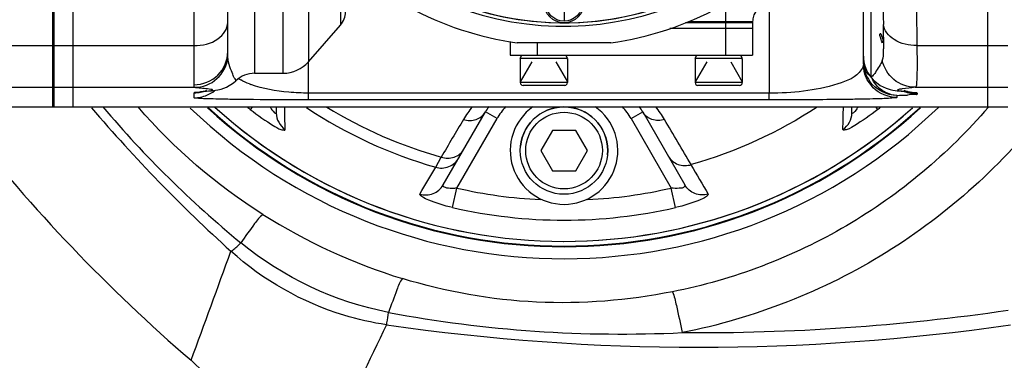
# Model space of a CAD drawing. Header units: millimetres. Extents: x 0 to 9512, y 0 to 6728.
# Tile 21 of 119: x 1892 to 2038, y 5339 to 5390. Entities that reach past the tile are written whole.
import ezdxf

# ---------------------------------------------------------------- set-up
doc = ezdxf.new("R2010")
doc.units = ezdxf.units.MM
doc.header["$LTSCALE"] = 523.16
doc.linetypes.add('CENTER', pattern=[0.6, 0.375, -0.075, 0.075, -0.075])
doc.layers.get('0').update_dxf_attribs({"linetype": 'CONTINUOUS'})
for name, color, linetype in [('204101000037_DXF_AXIS', 7, 'CONTINUOUS'), ('304102000094DXF_CONTINUOUS_LINE', 7, 'CONTINUOUS'), ('304102000106DXF_CONTINUOUS_LINE', 7, 'CONTINUOUS'), ('304102000125DXF_CONTINUOUS_LINE', 7, 'CONTINUOUS'), ('304102000126DXF_CONTINUOUS_LINE', 7, 'CONTINUOUS'), ('304102000129DXF_CONTINUOUS_LINE', 7, 'CONTINUOUS'), ('304104000576DXF_CONTINUOUS_LINE', 7, 'CONTINUOUS'), ('304105000351DXF_CONTINUOUS_LINE', 7, 'CONTINUOUS'), ('304106000105DXF_CONTINUOUS_LINE', 7, 'CONTINUOUS'), ('304106000110DXF_CONTINUOUS_LINE', 7, 'CONTINUOUS'), ('304302000002DXF_CONTINUOUS_LINE', 7, 'CONTINUOUS'), ('501023000033DXF_CONTINUOUS_LINE', 7, 'CONTINUOUS'), ('501023000061DXF_CONTINUOUS_LINE', 7, 'CONTINUOUS'), ('501023000093DXF_CONTINUOUS_LINE', 7, 'CONTINUOUS'), ('504001000008DXF_CONTINUOUS_LINE', 7, 'CONTINUOUS'), ('604006000001DXF_CONTINUOUS_LINE', 7, 'CONTINUOUS'), ('604006000004DXF_CONTINUOUS_LINE', 7, 'CONTINUOUS'), ('604006000009DXF_CONTINUOUS_LINE', 7, 'CONTINUOUS'), ('运动范围_DXF_DIMENSION', 7, 'CONTINUOUS')]:
    doc.layers.add(name, color=color, linetype=linetype)
doc.styles.get("Standard").update_dxf_attribs({"font": 'txt', "width": 0.7})
doc.dimstyles.new('DIMSTYLE_1', dxfattribs={"dimtxt": 80, "dimasz": 48, "dimexe": 1, "dimexo": 0, "dimgap": 2.5, "dimtad": 1, "dimdsep": 46, "dimtxsty": 'Standard', "dimblk": '_FILLED', "dimblk1": '_FILLED', "dimblk2": '_FILLED', "dimcen": 0.09, "dimclrt": 5, "dimazin": 2, "dimtp": 0.5, "dimtm": 0.5, "dimtfac": 1, "dimtofl": 0, "dimtmove": 0, "dimatfit": 3, "dimldrblk": '_FILLED', "dimfxl": 0, "dimtolj": 1, "dimarcsym": 0})

# ---------------------------------------------------------------- blocks, each defined once
blk = doc.blocks.new('_FILLED')
at = {"color": 0, "linetype": 'ByBlock'}
blk.add_solid([(0, 0), (-1, 0.1667), (-1, -0.1667)], dxfattribs=at)
blk = doc.blocks.new('*D6')
at = {"layer": '运动范围_DXF_DIMENSION', "color": 2, "linetype": 'Continuous', "transparency": 16777216}
for p, q in [((1972.82, 5466.62), (1972.82, 5594.42)), ((2189.62, 5378.38), (2189.62, 5594.42)), ((1972.82, 5586.42), (2081.22, 5586.42)), ((2189.62, 5586.42), (2081.22, 5586.42)), ((2081.22, 5586.42), (2490.2, 5586.42))]:
    blk.add_line(p, q, dxfattribs=at)
at = {"layer": '运动范围_DXF_DIMENSION', "color": 2, "linetype": 'Continuous', "transparency": 16777216, "xscale": 48, "yscale": 48, "zscale": 48, "rotation": 180}
blk.add_blockref('_FILLED', (1972.82, 5586.42), dxfattribs=at)
at = {"layer": '运动范围_DXF_DIMENSION', "color": 2, "linetype": 'Continuous', "transparency": 16777216, "xscale": 48, "yscale": 48, "zscale": 48}
blk.add_blockref('_FILLED', (2189.62, 5586.42), dxfattribs=at)
blk = doc.blocks.new('*D34')
at = {"layer": '运动范围_DXF_DIMENSION', "color": 2, "linetype": 'Continuous', "transparency": 16777216}
for p, q in [((1715.32, 5107.35), (1715.32, 5594.42)), ((1972.82, 5479.23), (1972.82, 5594.42)), ((1844.07, 5586.42), (1365.23, 5586.42)), ((1715.32, 5586.42), (1844.07, 5586.42)), ((1972.82, 5586.42), (1844.07, 5586.42))]:
    blk.add_line(p, q, dxfattribs=at)
at = {"layer": '运动范围_DXF_DIMENSION', "color": 2, "linetype": 'Continuous', "transparency": 16777216, "xscale": 48, "yscale": 48, "zscale": 48, "rotation": 180}
blk.add_blockref('_FILLED', (1715.32, 5586.42), dxfattribs=at)
at = {"layer": '运动范围_DXF_DIMENSION', "color": 2, "linetype": 'Continuous', "transparency": 16777216, "xscale": 48, "yscale": 48, "zscale": 48}
blk.add_blockref('_FILLED', (1972.82, 5586.42), dxfattribs=at)

msp = doc.modelspace()

# ---------------------------------------------------------------- linework, layer by layer
at = {"layer": '204101000037_DXF_AXIS', "color": 7, "linetype": 'CENTER'}
msp.add_line((1972.824, 5434.615), (1972.824, 5390.002), dxfattribs=at)
at = {"layer": '304102000094DXF_CONTINUOUS_LINE', "color": 7, "linetype": 'Continuous'}
for p, q in [((1899.824, 5377.126), (1899.824, 5492.105)), ((2035.824, 5377.126), (2035.824, 5492.105)), ((2017.324, 5383.505), (2017.324, 5415.328)), ((1922.824, 5385.314), (1922.824, 5397.112)), ((1934.818, 5383.823), (1939.582, 5389.267)), ((1926.824, 5382.115), (1931.055, 5382.115)), ((1919.245, 5379.396), (1920.131, 5379.482)), ((1899.824, 5377.126), (2035.824, 5377.126)), ((1930.032, 5377.126), (1930.032, 5376.205)), ((2015.615, 5376.205), (2015.615, 5377.126)), ((1954.858, 5365.497), (1961.132, 5376.365)), ((1984.515, 5376.365), (1990.79, 5365.497))]:
    msp.add_line(p, q, dxfattribs=at)
at = {"layer": '304102000094DXF_CONTINUOUS_LINE', "color": 9, "linetype": 'Continuous'}
for p, q in [((1917.824, 5380.413), (1917.824, 5488.818)), ((1926.824, 5487.115), (1926.824, 5382.115)), ((2018.496, 5381.467), (2018.478, 5486.576)), ((2018.478, 5382.52), (2018.478, 5483.704)), ((1931.055, 5382.115), (1931.055, 5410.018)), ((1934.818, 5392.615), (1934.818, 5383.823)), ((1939.582, 5392.615), (1939.582, 5389.267)), ((2003.324, 5392.565), (2003.324, 5379.161)), ((1899.824, 5386.231), (1917.824, 5386.231)), ((2025.287, 5386.231), (2035.824, 5386.231)), ((1934.823, 5379.161), (1934.823, 5383.823)), ((2018.496, 5381.467), (2018.478, 5382.52)), ((2018.493, 5381.463), (2018.496, 5381.467)), ((2018.496, 5381.467), (2018.505, 5381.449)), ((1899.824, 5380.02), (1917.881, 5380.02)), ((2025.028, 5380.02), (2035.824, 5380.02)), ((1917.824, 5378.466), (1917.824, 5379.22)), ((2003.324, 5379.161), (1934.823, 5379.161)), ((1934.824, 5378.15), (1934.824, 5379.161)), ((2003.324, 5378.15), (1934.824, 5378.15)), ((2003.324, 5378.15), (2003.324, 5379.161)), ((2022.324, 5378.828), (2022.324, 5378.506)), ((2025.324, 5379.168), (2025.324, 5378.989)), ((1926.489, 5377.126), (1926.168, 5376.727)), ((2019.48, 5376.727), (2019.158, 5377.126)), ((1956.901, 5365.035), (1962.865, 5375.365)), ((1962.865, 5375.365), (1961.132, 5376.365)), ((1982.783, 5375.365), (1984.515, 5376.365)), ((1982.783, 5375.365), (1988.747, 5365.035)), ((1953.745, 5368.134), (1954.565, 5369.646)), ((1956.238, 5362.139), (1956.901, 5365.035)), ((1989.41, 5362.139), (1988.747, 5365.035))]:
    msp.add_line(p, q, dxfattribs=at)
at = {"layer": '304102000094DXF_CONTINUOUS_LINE', "color": 7, "linetype": 'Continuous'}
for points in [[(1920.131, 5379.482), (1920.405, 5379.51), (1920.699, 5379.544), (1921.014, 5379.586), (1921.379, 5379.648), (1921.871, 5379.764), (1922.652, 5380.049), (1923.687, 5380.681), (1924.054, 5381.001)], [(2018.512, 5381.44), (2018.801, 5381.117), (2019.82, 5380.31), (2020.726, 5379.879), (2021.325, 5379.699), (2021.729, 5379.614), (2022.059, 5379.56), (2022.364, 5379.519), (2022.658, 5379.484), (2022.941, 5379.453), (2023.703, 5379.376)], [(1918.859, 5379.354), (1918.847, 5379.352), (1918.867, 5379.354), (1918.951, 5379.365), (1919.082, 5379.379), (1919.245, 5379.396)], [(2023.703, 5379.376), (2023.91, 5379.354), (2024.079, 5379.335), (2024.2, 5379.32), (2024.226, 5379.317)]]:
    msp.add_lwpolyline(points, dxfattribs=at)
for centre, radius, start, end in [((1937.324, 5391.242), 3, 318.81407, 360), ((2022.324, 5384.677), 5, 180, 219.71514), ((1931.055, 5387.115), 5, 270, 318.81407), ((2022.282, 5383.828), 4.958, 180.00508, 183.73055), ((2022.336, 5383.832), 5.013, 183.72778, 186.529), ((1926.824, 5378.115), 4, 90, 133.82013), ((1972.824, 5434.615), 77.5, 227.93098, 311.93987), ((1972.824, 5369.615), 13.5, 145.96644, 150), ((1972.824, 5369.615), 13.5, 30, 34.03343)]:
    msp.add_arc(centre, radius, start, end, dxfattribs=at)
at = {"layer": '304102000094DXF_CONTINUOUS_LINE', "color": 9, "linetype": 'Continuous'}
for centre, radius, start, end in [((1831.231, 5387.592), 189.078, 359.96866, 0.5423), ((2019.833, 5383.829), 2.51, 180.01638, 187.2605), ((2022.221, 5383.505), 4.897, 180.00113, 181.51833), ((2022.259, 5383.506), 4.935, 181.51799, 182.82914), ((2019.893, 5383.836), 2.569, 187.25354, 192.77311), ((2022.354, 5383.834), 5.031, 186.52691, 197.97645), ((2019.942, 5383.847), 2.62, 192.77324, 198.44293), ((1928.318, 5387.573), 7.373, 237.90702, 241.18609), ((2022.343, 5383.838), 5.021, 198.065, 216.00858), ((2024.215, 5384.243), 6.33, 204.98672, 208.89182), ((1917.817, 5383.477), 5.013, 292.52446, 307.29185), ((1930.897, 5393.156), 13.529, 248.98894, 249.94379), ((2019.991, 5486.917), 108.113, 271.23625, 272.0725), ((1972.824, 5434.615), 74.349, 230.68217, 231.13247), ((1972.824, 5434.615), 69.165, 236.37985, 253.98767), ((1972.824, 5434.615), 67.486, 238.50425, 254.30242), ((1971.579, 5367.086), 15.944, 140.94041, 149.28869), ((1972.824, 5369.615), 11.5, 139.02903, 150), ((1972.824, 5369.615), 11.5, 30, 40.97146), ((1974.077, 5367.091), 15.935, 30.70975, 39.03986), ((1972.824, 5434.615), 74.349, 308.86753, 309.31783), ((4549.756, 3836.6), 3014.175, 149.305242, 149.428562), ((-672.077, 3796.321), 3093.182, 30.549286, 30.693649), ((1972.824, 5434.615), 71.379, 257.10988, 267.1807), ((1972.824, 5434.615), 71.379, 272.81931, 282.89012), ((1972.824, 5434.615), 74.349, 257.10992, 282.89008)]:
    msp.add_arc(centre, radius, start, end, dxfattribs=at)
for points, knots in [([(2020.324, 5415.289), (2020.324, 5412.926), (2020.241, 5404.29), (2020.241, 5395.654), (2020.301, 5389.382)], [0, 0, 0, 0, 0.2736887, 1, 1, 1, 1]), ([(2025.324, 5412.726), (2025.324, 5408.123), (2025.104, 5399.292), (2025.227, 5390.46), (2025.287, 5386.231)], [0, 0, 0, 0, 0.5211303, 1, 1, 1, 1]), ([(1917.824, 5386.231), (1919.049, 5386.231), (1921.305, 5386.668), (1922.824, 5388.73), (1922.824, 5389.677)], [0, 0, 0, 0, 0.5639088, 1, 1, 1, 1]), ([(2025.287, 5386.231), (2024.115, 5386.222), (2021.959, 5386.623), (2020.4, 5388.468), (2020.301, 5389.382)], [0, 0, 0, 0, 0.5604447, 1, 1, 1, 1]), ([(2020.3, 5385.942), (2020.296, 5385.737), (2020.275, 5385.115), (2020.275, 5384.472), (2020.142, 5384.072)], [0, 0, 0, 0, 0.3266834, 1, 1, 1, 1]), ([(2025.287, 5386.231), (2025.297, 5385.369), (2025.299, 5383.889), (2025.308, 5381.879), (2025.238, 5380.828), (2025.189, 5380.059), (2025.028, 5380.02)], [0, 0, 0, 0, 0.4135981, 0.7244818, 0.9207321, 1, 1, 1, 1]), ([(1917.824, 5380.413), (1919.096, 5380.413), (1921.733, 5381.435), (1922.824, 5384.06), (1922.824, 5385.314)], [0, 0, 0, 0, 0.5035287, 1, 1, 1, 1]), ([(1917.881, 5380.02), (1919.077, 5380.021), (1921.556, 5380.953), (1922.728, 5383.327), (1922.849, 5384.518)], [0, 0, 0, 0, 0.4998109, 1, 1, 1, 1]), ([(1924.054, 5381.001), (1924.123, 5381.069), (1923.74, 5381.446), (1923.573, 5382.052), (1923.052, 5383.155), (1922.895, 5384.024), (1922.849, 5384.518)], [0, 0, 0, 0, 0.0769661, 0.2865521, 0.6023625, 1, 1, 1, 1]), ([(2020.142, 5384.072), (2019.921, 5383.407), (2019.338, 5382.618), (2018.817, 5381.787), (2018.495, 5381.564), (2018.496, 5381.467)], [0, 0, 0, 0, 0.6806843, 0.9050414, 1, 1, 1, 1]), ([(2025.028, 5380.02), (2023.906, 5380.022), (2021.589, 5380.843), (2020.356, 5382.967), (2020.142, 5384.072)], [0, 0, 0, 0, 0.4992891, 1, 1, 1, 1]), ([(2017.021, 5382.603), (2016.261, 5381.482), (2011.404, 5379.583), (2006.756, 5379.161), (2003.324, 5379.161)], [0, 0, 0, 0, 0.2830144, 1, 1, 1, 1]), ([(1917.881, 5380.02), (1917.844, 5380.038), (1917.829, 5380.204), (1917.824, 5380.32), (1917.824, 5380.413)], [0, 0, 0, 0, 0.3052451, 1, 1, 1, 1]), ([(1917.824, 5379.22), (1917.824, 5379.324), (1918.36, 5379.263), (1919.02, 5379.463), (1919.859, 5379.46), (1920.366, 5379.546)], [0, 0, 0, 0, 0.1210794, 0.3992446, 1, 1, 1, 1]), ([(1920.326, 5379.706), (1919.655, 5379.815), (1918.839, 5379.874), (1918.015, 5379.973), (1917.881, 5380.02)], [0, 0, 0, 0, 0.826423, 1, 1, 1, 1]), ([(1920.366, 5379.546), (1920.446, 5379.56), (1920.764, 5379.635), (1920.419, 5379.691), (1920.326, 5379.706)], [0, 0, 0, 0, 0.4639629, 1, 1, 1, 1]), ([(1934.823, 5379.161), (1933.849, 5379.161), (1930.959, 5379.291), (1928.062, 5379.788), (1926.257, 5380.447)], [0, 0, 0, 0, 0.3364529, 1, 1, 1, 1]), ([(2022.589, 5379.706), (2022.514, 5379.69), (2022.23, 5379.616), (2022.525, 5379.552), (2022.605, 5379.537)], [0, 0, 0, 0, 0.4851565, 1, 1, 1, 1]), ([(2025.028, 5380.02), (2024.392, 5379.904), (2023.572, 5379.848), (2022.758, 5379.74), (2022.589, 5379.706)], [0, 0, 0, 0, 0.7896288, 1, 1, 1, 1]), ([(2022.605, 5379.537), (2023.138, 5379.436), (2024.032, 5379.436), (2024.74, 5379.22), (2025.323, 5379.282), (2025.324, 5379.168)], [0, 0, 0, 0, 0.5927714, 0.8760334, 1, 1, 1, 1]), ([(1934.824, 5378.15), (1932.099, 5378.15), (1928.385, 5378.161), (1923.939, 5378.22), (1921.643, 5378.251), (1920.019, 5378.321), (1918.785, 5378.313), (1918.279, 5378.448), (1917.824, 5378.392), (1917.824, 5378.466)], [0, 0, 0, 0, 0.4805757, 0.6541128, 0.7858653, 0.8823709, 0.9483975, 0.9869873, 1, 1, 1, 1]), ([(2022.324, 5378.506), (2022.324, 5378.423), (2021.815, 5378.484), (2021.25, 5378.334), (2019.871, 5378.341), (2018.056, 5378.263), (2015.489, 5378.228), (2010.521, 5378.163), (2006.369, 5378.15), (2003.324, 5378.15)], [0, 0, 0, 0, 0.0130192, 0.0516058, 0.1176252, 0.2141249, 0.3458758, 0.5194188, 1, 1, 1, 1]), ([(2025.324, 5378.989), (2025.323, 5378.871), (2024.563, 5379.028), (2024.259, 5378.887), (2023.901, 5378.874)], [0, 0, 0, 0, 0.2486969, 1, 1, 1, 1]), ([(1926.168, 5376.727), (1927.248, 5375.857), (1929.066, 5374.706), (1930.313, 5373.851), (1931.363, 5373.588), (1931.36, 5373.75)], [0, 0, 0, 0, 0.6838331, 0.9198463, 1, 1, 1, 1]), ([(1929.1, 5377.125), (1929.197, 5376.974), (1929.336, 5376.715), (1930.032, 5375.942), (1930.032, 5376.205)], [0, 0, 0, 0, 0.4049582, 1, 1, 1, 1]), ([(2019.48, 5376.727), (2018.401, 5375.857), (2016.583, 5374.706), (2015.336, 5373.852), (2014.285, 5373.587), (2014.288, 5373.75)], [0, 0, 0, 0, 0.683471, 0.9196018, 1, 1, 1, 1]), ([(2016.547, 5377.124), (2016.45, 5376.973), (2016.31, 5376.714), (2015.615, 5375.943), (2015.615, 5376.205)], [0, 0, 0, 0, 0.4062824, 1, 1, 1, 1]), ([(1957.871, 5375.229), (1958.472, 5375.044), (1959.788, 5375.018), (1960.837, 5375.854), (1961.132, 5376.365)], [0, 0, 0, 0, 0.5159674, 1, 1, 1, 1]), ([(1987.777, 5375.229), (1987.175, 5375.044), (1985.86, 5375.018), (1984.81, 5375.854), (1984.515, 5376.365)], [0, 0, 0, 0, 0.5159674, 1, 1, 1, 1]), ([(1954.565, 5369.646), (1955.174, 5369.445), (1956.518, 5369.394), (1957.598, 5370.243), (1957.899, 5370.764)], [0, 0, 0, 0, 0.5160633, 1, 1, 1, 1]), ([(1953.745, 5368.134), (1954.369, 5367.951), (1955.777, 5368.002), (1956.839, 5368.929), (1957.163, 5369.489)], [0, 0, 0, 0, 0.5015573, 1, 1, 1, 1]), ([(1951.395, 5364.155), (1952.024, 5363.961), (1953.45, 5363.995), (1954.531, 5364.931), (1954.858, 5365.497)], [0, 0, 0, 0, 0.5015666, 1, 1, 1, 1]), ([(1956.901, 5365.035), (1956.634, 5365), (1956.087, 5364.923), (1954.634, 5365.11), (1954.858, 5365.497)], [0, 0, 0, 0, 0.3755852, 1, 1, 1, 1]), ([(1990.79, 5365.497), (1990.832, 5365.424), (1990.662, 5365.001), (1989.78, 5365.008), (1989.145, 5364.982), (1988.747, 5365.035)], [0, 0, 0, 0, 0.1111826, 0.4727801, 1, 1, 1, 1]), ([(1994.252, 5364.155), (1993.624, 5363.961), (1992.197, 5363.995), (1991.117, 5364.931), (1990.79, 5365.497)], [0, 0, 0, 0, 0.5015671, 1, 1, 1, 1]), ([(1956.238, 5362.139), (1955.034, 5362.415), (1953.314, 5362.961), (1951.967, 5363.559), (1951.318, 5364.024), (1951.395, 5364.155)], [0, 0, 0, 0, 0.6945723, 0.9146689, 1, 1, 1, 1]), ([(1994.252, 5364.155), (1994.329, 5364.024), (1993.681, 5363.559), (1992.333, 5362.961), (1990.613, 5362.415), (1989.41, 5362.139)], [0, 0, 0, 0, 0.0853311, 0.305427, 1, 1, 1, 1])]:
    msp.add_open_spline(points, degree=3, knots=knots, dxfattribs=at)
at = {"layer": '304102000094DXF_CONTINUOUS_LINE', "color": 7, "linetype": 'Continuous'}
for points, knots in [([(2020.15, 5386.637), (2020.029, 5386.837), (2019.99, 5387.298), (2019.681, 5387.814), (2019.807, 5388.023)], [0, 0, 0, 0, 0.4900366, 1, 1, 1, 1]), ([(2019.807, 5388.023), (2019.881, 5388.145), (2020.167, 5387.266), (2020.223, 5387.306), (2020.18, 5386.588), (2020.15, 5386.637)], [0, 0, 0, 0, 0.2915174, 0.8825995, 1, 1, 1, 1]), ([(1988.303, 5369.805), (1988.623, 5369.25), (1989.709, 5368.32), (1991.114, 5368.341), (1991.747, 5368.522)], [0, 0, 0, 0, 0.4934635, 1, 1, 1, 1])]:
    msp.add_open_spline(points, degree=3, knots=knots, dxfattribs=at)
at = {"layer": '304102000094DXF_CONTINUOUS_LINE', "color": 9, "linetype": 'Continuous'}
for points in [[(2020.31, 5387.489), (2020.309, 5386.973), (2020.308, 5386.458), (2020.3, 5385.942)], [(1922.849, 5384.518), (1922.825, 5384.782), (1922.824, 5385.049), (1922.824, 5385.314)], [(2017.324, 5383.505), (2017.324, 5383.188), (2017.199, 5382.865), (2017.021, 5382.603)], [(2017.704, 5381.592), (2017.486, 5382.119), (2017.358, 5382.693), (2017.33, 5383.263)], [(2018.327, 5381.704), (2017.945, 5382.065), (2017.623, 5382.52), (2017.457, 5383.018)], [(1926.046, 5380.526), (1925.608, 5380.694), (1925.176, 5380.886), (1924.765, 5381.113)], [(2018.788, 5379.97), (2018.328, 5380.43), (2017.953, 5380.991), (2017.704, 5381.592)], [(2019.438, 5380.125), (2019.138, 5380.441), (2018.884, 5380.803), (2018.673, 5381.184)], [(1917.824, 5379.22), (1918.474, 5379.22), (1919.136, 5379.352), (1919.737, 5379.601)], [(2022.324, 5378.828), (2020.812, 5378.828), (2019.171, 5379.664), (2018.281, 5380.886)], [(2022.324, 5378.506), (2021.048, 5378.506), (2019.69, 5379.068), (2018.788, 5379.97)], [(2022.324, 5378.828), (2021.269, 5378.836), (2020.165, 5379.361), (2019.438, 5380.125)], [(2025.324, 5379.168), (2024.674, 5379.168), (2024.011, 5379.3), (2023.41, 5379.549)], [(1917.824, 5378.466), (1918.474, 5378.466), (1919.136, 5378.598), (1919.737, 5378.846)], [(2025.324, 5378.989), (2024.674, 5378.989), (2024.011, 5379.121), (2023.41, 5379.37)], [(1931.36, 5373.75), (1931.338, 5374.875), (1931.316, 5375.999), (1931.293, 5377.124)], [(2014.288, 5373.75), (2014.31, 5374.874), (2014.332, 5375.999), (2014.355, 5377.123)], [(1930.032, 5376.205), (1930.032, 5375.275), (1930.584, 5374.264), (1931.36, 5373.75)], [(2014.288, 5373.75), (2015.064, 5374.264), (2015.615, 5375.275), (2015.615, 5376.205)], [(1951.395, 5364.155), (1952.178, 5365.482), (1952.961, 5366.808), (1953.745, 5368.134)], [(1991.684, 5368.504), (1992.541, 5367.055), (1993.397, 5365.605), (1994.252, 5364.155)]]:
    msp.add_open_spline(points, degree=3, dxfattribs=at)
at = {"layer": '304102000094DXF_CONTINUOUS_LINE', "color": 7, "linetype": 'Continuous'}
msp.add_open_spline([(2010.456, 5377.081), (2004.717, 5373.327), (1998.343, 5370.4), (1991.747, 5368.522)], degree=3, dxfattribs=at)
at = {"layer": '304102000106DXF_CONTINUOUS_LINE', "color": 9, "linetype": 'Continuous'}
msp.add_line((1996.824, 5392.36), (1996.824, 5389.615), dxfattribs=at)
at = {"layer": '304102000106DXF_CONTINUOUS_LINE', "color": 7, "linetype": 'Continuous'}
msp.add_line((2000.824, 5389.615), (1990.899, 5389.615), dxfattribs=at)
msp.add_arc((2003.824, 5389.615), 3, 90, 180, dxfattribs=at)
at = {"layer": '304102000125DXF_CONTINUOUS_LINE', "color": 7, "linetype": 'Continuous'}
for radius, start, end in [(78.309, 227.38712, 312.61288), (77.5, 227.96283, 311.95713)]:
    msp.add_arc((1972.824, 5434.615), radius, start, end, dxfattribs=at)
at = {"layer": '304102000125DXF_CONTINUOUS_LINE', "color": 9, "linetype": 'Continuous'}
msp.add_arc((1972.824, 5434.615), 78.212, 227.4404, 312.53221, dxfattribs=at)
at = {"layer": '304102000126DXF_CONTINUOUS_LINE', "color": 9, "linetype": 'Continuous'}
for centre, radius, start, end in [((2080.358, 5528.94), 233.881, 220.52151, 227.81488), ((2025.953, 5480.006), 159.36, 220.21115, 230.58946), ((2080.477, 5528.786), 249.929, 218.06873, 229.26053), ((1974.167, 5434.104), 86.338, 237.72408, 252.91717), ((-1946.571, 6761.541), 4117.337, 339.793868, 340.034193), ((1981.363, 5530.882), 187.558, 259.36557, 272.76379), ((1992.787, 5662.803), 319.27, 269.57277, 278.29472), ((3956.081, 4376.311), 2230.804, 154.271978, 154.728288), ((1992.824, 5664.605), 323.249, 261.74789, 278.2521)]:
    msp.add_arc(centre, radius, start, end, dxfattribs=at)
at = {"layer": '304102000126DXF_CONTINUOUS_LINE', "color": 7, "linetype": 'Continuous'}
msp.add_arc((1972.824, 5434.615), 80.088, 226.063, 314.03902, dxfattribs=at)
at = {"layer": '304102000126DXF_CONTINUOUS_LINE', "color": 9, "linetype": 'Continuous'}
for points in [[(1928.062, 5361.107), (1921.16, 5365.467), (1914.813, 5370.892), (1909.521, 5377.108)], [(1946.75, 5346.545), (1938.798, 5348.052), (1931.037, 5351.748), (1924.779, 5356.881)]]:
    msp.add_open_spline(points, degree=3, dxfattribs=at)
for points, knots in [([(2035.904, 5377.061), (2029.943, 5370.106), (2015.554, 5358.053), (1997.991, 5351.409), (1988.939, 5349.619)], [0, 0, 0, 0, 0.4981618, 1, 1, 1, 1]), ([(2044.747, 5377.115), (2038.147, 5368.588), (2021.703, 5353.729), (2001.058, 5345.641), (1990.407, 5343.542)], [0, 0, 0, 0, 0.4983008, 1, 1, 1, 1]), ([(1928.062, 5361.107), (1927.542, 5360.78), (1926.496, 5359.253), (1925.432, 5357.855), (1924.779, 5356.881)], [0, 0, 0, 0, 0.343786, 1, 1, 1, 1]), ([(1923.302, 5355.637), (1923.397, 5355.685), (1923.934, 5356.047), (1924.4, 5356.499), (1924.779, 5356.881)], [0, 0, 0, 0, 0.1650155, 1, 1, 1, 1]), ([(1946.428, 5344.702), (1944.284, 5345.018), (1935.874, 5346.885), (1928.084, 5351.341), (1923.3, 5355.638)], [0, 0, 0, 0, 0.2520292, 1, 1, 1, 1]), ([(1948.804, 5351.576), (1948.393, 5351.108), (1947.789, 5349.333), (1947.127, 5347.675), (1946.75, 5346.545)], [0, 0, 0, 0, 0.3434842, 1, 1, 1, 1]), ([(1988.939, 5349.619), (1982.314, 5348.309), (1968.706, 5347.198), (1955.255, 5349.601), (1948.804, 5351.576)], [0, 0, 0, 0, 0.5002768, 1, 1, 1, 1]), ([(1988.939, 5349.619), (1989.232, 5348.968), (1989.638, 5346.9), (1990.13, 5344.884), (1990.407, 5343.542)], [0, 0, 0, 0, 0.3424837, 1, 1, 1, 1]), ([(1946.425, 5344.703), (1946.448, 5344.8), (1946.571, 5345.412), (1946.669, 5346.028), (1946.75, 5346.545)], [0, 0, 0, 0, 0.1606104, 1, 1, 1, 1]), ([(1917.369, 5339.419), (1920.835, 5336.121), (1926.326, 5332.452), (1932.391, 5330.339), (1933.959, 5329.902)], [0, 0, 0, 0, 0.7461537, 1, 1, 1, 1])]:
    msp.add_open_spline(points, degree=3, knots=knots, dxfattribs=at)
at = {"layer": '304102000129DXF_CONTINUOUS_LINE', "color": 7, "linetype": 'Continuous'}
for p, q in [((1897.024, 5377.126), (1897.024, 5492.105)), ((1890.024, 5377.126), (1897.024, 5377.126))]:
    msp.add_line(p, q, dxfattribs=at)
at = {"layer": '304102000129DXF_CONTINUOUS_LINE', "color": 9, "linetype": 'Continuous'}
for p, q in [((1890.024, 5386.231), (1897.024, 5386.231)), ((1890.024, 5380.02), (1897.024, 5380.02))]:
    msp.add_line(p, q, dxfattribs=at)
at = {"layer": '304104000576DXF_CONTINUOUS_LINE', "color": 7, "linetype": 'Continuous'}
msp.add_line((1979.77, 5386.615), (1965.878, 5386.615), dxfattribs=at)
for radius, start, end in [(45.5, 240.05347, 329.95352), (45, 242.3761, 299.5694), (48.5, 241.46251, 261.76572), (48.5, 278.23428, 298.53749)]:
    msp.add_arc((1972.824, 5434.615), radius, start, end, dxfattribs=at)
at = {"layer": '304105000351DXF_CONTINUOUS_LINE', "color": 7, "linetype": 'Continuous'}
for p, q in [((1988.528, 5388.815), (2000.824, 5388.815)), ((2000.824, 5388.815), (2000.824, 5384.815)), ((1964.824, 5386.832), (1964.824, 5384.815)), ((1964.824, 5384.815), (2000.824, 5384.815))]:
    msp.add_line(p, q, dxfattribs=at)
at = {"layer": '304105000351DXF_CONTINUOUS_LINE', "color": 9, "linetype": 'Continuous'}
for p, q in [((1996.824, 5388.815), (1996.824, 5384.815)), ((1968.824, 5386.615), (1968.824, 5384.815))]:
    msp.add_line(p, q, dxfattribs=at)
at = {"layer": '304106000105DXF_CONTINUOUS_LINE', "color": 7, "linetype": 'Continuous'}
for p, q in [((1896.824, 5377.126), (1896.824, 5492.105)), ((1899.824, 5377.126), (1899.824, 5492.105)), ((2035.824, 5377.126), (2035.824, 5492.105)), ((1896.824, 5377.126), (1899.824, 5377.126)), ((2035.824, 5377.126), (2038.824, 5377.126))]:
    msp.add_line(p, q, dxfattribs=at)
at = {"layer": '304106000105DXF_CONTINUOUS_LINE', "color": 9, "linetype": 'Continuous'}
for p, q in [((1896.824, 5386.231), (1899.824, 5386.231)), ((2035.824, 5386.231), (2038.824, 5386.231)), ((1896.824, 5380.02), (1899.824, 5380.02)), ((2035.824, 5380.02), (2038.824, 5380.02))]:
    msp.add_line(p, q, dxfattribs=at)
at = {"layer": '304106000110DXF_CONTINUOUS_LINE', "color": 7, "linetype": 'Continuous'}
for p, q in [((1991.325, 5389.815), (2000.824, 5389.815)), ((1988.528, 5388.815), (2000.824, 5388.815)), ((2000.824, 5389.615), (2000.824, 5388.815))]:
    msp.add_line(p, q, dxfattribs=at)
at = {"layer": '304106000110DXF_CONTINUOUS_LINE', "color": 9, "linetype": 'Continuous'}
msp.add_line((1996.824, 5389.815), (1996.824, 5388.815), dxfattribs=at)
at = {"layer": '304302000002DXF_CONTINUOUS_LINE', "color": 7, "linetype": 'Continuous'}
msp.add_arc((1972.824, 5434.615), 45, 180.12158, 359.97082, dxfattribs=at)
at = {"layer": '501023000033DXF_CONTINUOUS_LINE', "color": 7, "linetype": 'Continuous'}
for p, q in [((1971.092, 5373.615), (1969.36, 5370.615)), ((1974.556, 5373.615), (1971.092, 5373.615)), ((1976.288, 5370.615), (1974.556, 5373.615)), ((1969.36, 5370.615), (1971.092, 5367.615)), ((1974.556, 5367.615), (1976.288, 5370.615)), ((1971.092, 5367.615), (1974.556, 5367.615))]:
    msp.add_line(p, q, dxfattribs=at)
msp.add_circle((1972.824, 5370.615), 6.5, dxfattribs=at)
at = {"layer": '501023000033DXF_CONTINUOUS_LINE', "color": 9, "linetype": 'Continuous'}
msp.add_circle((1972.824, 5370.615), 5.7, dxfattribs=at)
at = {"layer": '501023000061DXF_CONTINUOUS_LINE', "color": 7, "linetype": 'Continuous'}
msp.add_circle((1972.824, 5392.615), 2.75, dxfattribs=at)
at = {"layer": '501023000093DXF_CONTINUOUS_LINE', "color": 7, "linetype": 'Continuous'}
for p, q in [((1966.324, 5384.315), (1966.324, 5380.715)), ((1973.324, 5384.315), (1966.324, 5384.315)), ((1973.324, 5384.315), (1973.324, 5380.715)), ((1992.324, 5384.315), (1992.324, 5380.715)), ((1999.324, 5384.315), (1992.324, 5384.315)), ((1999.324, 5384.315), (1999.324, 5380.715)), ((1972.924, 5380.315), (1966.724, 5380.315)), ((1998.924, 5380.315), (1992.724, 5380.315))]:
    msp.add_line(p, q, dxfattribs=at)
at = {"layer": '501023000093DXF_CONTINUOUS_LINE', "color": 2, "linetype": 'Continuous'}
for p, q in [((1968.035, 5383.815), (1966.324, 5380.851)), ((1971.613, 5383.815), (1973.324, 5380.851)), ((1994.035, 5383.815), (1992.324, 5380.851)), ((1997.613, 5383.815), (1999.324, 5380.851))]:
    msp.add_line(p, q, dxfattribs=at)
at = {"layer": '501023000093DXF_CONTINUOUS_LINE', "color": 9, "linetype": 'Continuous'}
for p, q in [((1973.324, 5380.715), (1966.324, 5380.715)), ((1999.324, 5380.715), (1992.324, 5380.715))]:
    msp.add_line(p, q, dxfattribs=at)
at = {"layer": '501023000093DXF_CONTINUOUS_LINE', "color": 7, "linetype": 'Continuous'}
for centre, start, end in [((1966.724, 5380.715), 180, 270), ((1972.924, 5380.715), 270, 360), ((1992.724, 5380.715), 180, 270), ((1998.924, 5380.715), 270, 360)]:
    msp.add_arc(centre, 0.4, start, end, dxfattribs=at)
at = {"layer": '504001000008DXF_CONTINUOUS_LINE', "color": 7, "linetype": 'Continuous'}
msp.add_arc((1972.824, 5370.615), 8, 125.34983, 54.65017, dxfattribs=at)
at = {"layer": '604006000001DXF_CONTINUOUS_LINE', "color": 7, "linetype": 'Continuous'}
for p, q in [((1966.324, 5384.366), (1966.543, 5384.815)), ((1966.427, 5384.315), (1966.324, 5384.366)), ((1966.324, 5384.366), (1973.324, 5384.366)), ((1973.324, 5384.366), (1973.105, 5384.815)), ((1973.22, 5384.315), (1973.324, 5384.366)), ((1992.324, 5384.366), (1992.543, 5384.815)), ((1992.427, 5384.315), (1992.324, 5384.366)), ((1992.324, 5384.366), (1999.324, 5384.366)), ((1999.324, 5384.366), (1999.105, 5384.815)), ((1999.22, 5384.315), (1999.324, 5384.366))]:
    msp.add_line(p, q, dxfattribs=at)
at = {"layer": '604006000004DXF_CONTINUOUS_LINE', "color": 7, "linetype": 'Continuous'}
msp.add_arc((1972.824, 5370.615), 6.5, 354.25697, 174.25697, dxfattribs=at)
at = {"layer": '604006000009DXF_CONTINUOUS_LINE', "color": 7, "linetype": 'Continuous'}
msp.add_circle((1972.824, 5392.615), 3, dxfattribs=at)

# ---------------------------------------------------------------- dimensions: what is measured, and where the dimension line sits
at = {"layer": '运动范围_DXF_DIMENSION', "color": 2, "linetype": 'Continuous'}
dim = msp.add_linear_dim(base=(1715.324, 5586.424), p1=(1972.824, 5479.228), p2=(1715.324, 5107.349), angle=180, dimstyle='DIMSTYLE_1', dxfattribs=at)
dim.commit()
dim.dimension.update_dxf_attribs({"geometry": '*D34', "text_midpoint": (1365.23, 5586.424), "dimtype": 160})
dim = msp.add_linear_dim(base=(2189.624, 5586.424), p1=(1972.824, 5466.615), p2=(2189.624, 5378.385), dimstyle='DIMSTYLE_1', dxfattribs=at)
dim.commit()
dim.dimension.update_dxf_attribs({"geometry": '*D6', "text_midpoint": (2210.204, 5586.424), "dimtype": 160})

doc.saveas('drawing.dxf')
